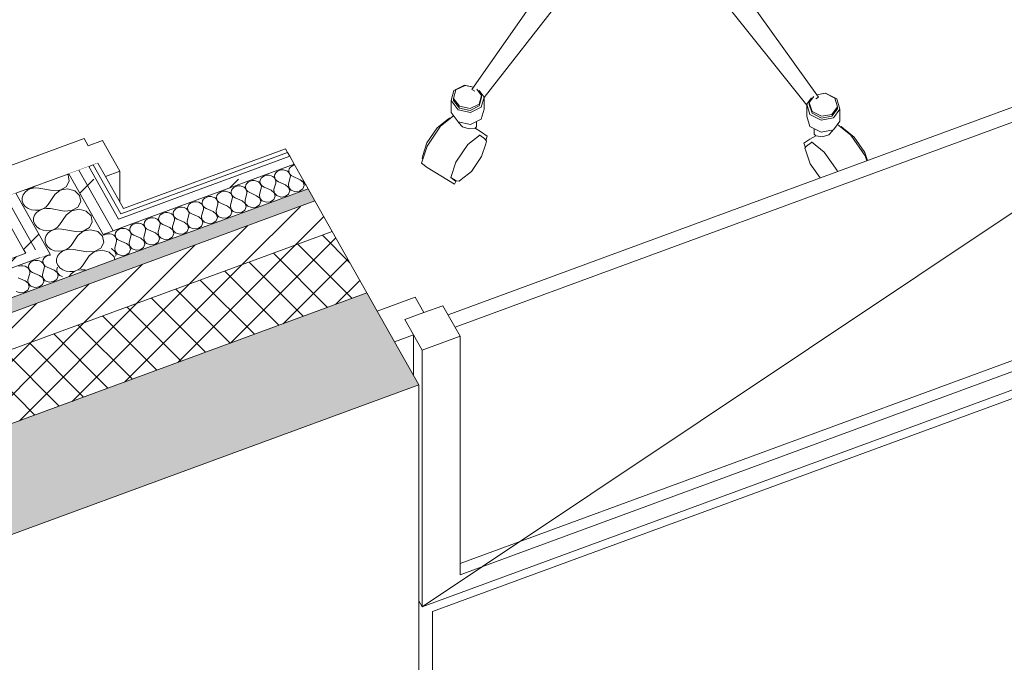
# Model space of a CAD drawing. Header units: millimetres. Extents: x -8337 to 19291, y 9509 to 21675.
# Tile 83 of 163: x 4824 to 6075, y 13681 to 14497. Entities that reach past the tile are written whole.
import ezdxf

# ---------------------------------------------------------------- set-up
doc = ezdxf.new("R2010")
doc.units = ezdxf.units.MM
doc.header["$MEASUREMENT"] = 0
doc.linetypes.add('Wipeout_Contour', pattern=[1000, 0, -1000])
for name, color, linetype in [('12_FAÇ_Façana', 7, 'Continuous'), ('Nuevo_08_E_Envans secs', 7, 'Continuous'), ('Nuevo_09_EI_Mobiliari general', 7, 'Continuous'), ('Nuevo_Puertas Archicad', 7, 'Continuous'), ('Ventanas Archicad', 7, 'Continuous')]:
    doc.layers.add(name, color=color, linetype=linetype)
for name, color, linetype, lineweight, true_color in [('12_FAÇ_Façana_Pluma_Nº__102', 7, 'Continuous', 5, 0xcccccc), ('12_FAÇ_Façana_Pluma_Nº__174', 7, 'Continuous', 13, 0xe4ad2c), ('12_FAÇ_Façana_Pluma_Nº__176', 7, 'Continuous', 15, 0x93a0c6), ('Nuevo_08_E_Envans secs_Pluma_Nº__102', 7, 'Continuous', 5, 0xcccccc), ('Nuevo_08_E_Envans secs_Pluma_Nº__171', 171, 'Continuous', 13, 0xaaaaff), ('Nuevo_08_E_Envans secs_Pluma_Nº__177', 7, 'Continuous', 15, 0xf7e046)]:
    doc.layers.add(name, color=color, linetype=linetype, lineweight=lineweight, true_color=true_color)
for name, color, linetype, lineweight in [('12_FAÇ_Façana_Pluma_Nº__2', 8, 'Continuous', 5), ('12_FAÇ_Façana_Pluma_Nº__47', 7, 'Continuous', 20), ('12_FAÇ_Façana_Pluma_Nº__7', 7, 'Continuous', 5), ('Nuevo_08_E_Envans secs_Pluma_Nº__1', 7, 'Continuous', 5), ('Nuevo_09_EI_Mobiliari general_Pluma_Nº__1', 7, 'Continuous', 5), ('Nuevo_Puertas Archicad_Pluma_Nº__1', 7, 'Continuous', 5), ('Ventanas Archicad_Pluma_Nº__1', 7, 'Continuous', 5)]:
    doc.layers.add(name, color=color, linetype=linetype, lineweight=lineweight)
pattern_1 = [(45, (0, 0), (-183.8478, 183.8478), [195, -65]), (45, (7e-14, 183.85), (-183.8478, 183.8478), [195, -65])]

# ---------------------------------------------------------------- blocks, each defined once
blk = doc.blocks.new('Elem Sección_36_1')
at = {"layer": '12_FAÇ_Façana_Pluma_Nº__102', "linetype": 'Continuous', "lineweight": 0, "true_color": 0xe5e5e5}
blk.add_hatch(color=254, dxfattribs=at).paths.add_polyline_path([(1439.7, 12743.7), (1505.7, 12627), (5331, 14033), (5265, 14149.7), (1839.7, 12890.8), (1872.5, 12832.9), (1486.2, 12690.9), (1453.5, 12748.8)])
at = {"layer": '12_FAÇ_Façana_Pluma_Nº__174', "linetype": 'Continuous', "lineweight": 13, "true_color": 0xe4ad2c}
h = blk.add_hatch(dxfattribs=at)
h.set_pattern_fill('SATE_Aislamiento_0001', color=42, style=0, pattern_type=2)
h.set_pattern_definition([(45, (0, 0), (-21.213203, 21.213203), []), (135, (0, 0), (21.213203, 21.213203), [])])
h.paths.add_polyline_path([(5265, 14149.7), (5221, 14227.6), (1834.3, 12982.8), (1795.7, 12968.6), (1839.7, 12890.8)])
at = {"layer": '12_FAÇ_Façana_Pluma_Nº__176', "linetype": 'Continuous', "lineweight": 0, "true_color": 0x495063}
blk.add_hatch(color=251, dxfattribs=at).paths.add_polyline_path([(5199, 14266.5), (5190.2, 14282.1), (1803.5, 13037.3), (1812.3, 13021.7)])
at = {"layer": '12_FAÇ_Façana_Pluma_Nº__2', "linetype": 'Continuous', "lineweight": 5}
h = blk.add_hatch(dxfattribs=at)
h.set_pattern_fill('Ceramic_0001', color=8, style=0, pattern_type=2)
h.set_pattern_definition([(45, (0, 0), (-21.213203, 21.213203), [])])
h.paths.add_polyline_path([(1812.3, 13021.7), (1834.3, 12982.8), (5221, 14227.6), (5199, 14266.5)])
at = {"layer": '12_FAÇ_Façana_Pluma_Nº__47', "color": 7, "linetype": 'Continuous', "lineweight": 20}
blk.add_line((5331, 13258.7), (5331, 14033), dxfattribs=at)
at = {"layer": '12_FAÇ_Façana_Pluma_Nº__7', "color": 7, "linetype": 'Continuous', "lineweight": 5}
for p, q in [((5199, 14266.5), (1812.3, 13021.7)), ((5265, 14149.7), (1839.7, 12890.8)), ((5331, 14033), (1505.7, 12627))]:
    blk.add_line(p, q, dxfattribs=at)
at = {"layer": '12_FAÇ_Façana_Pluma_Nº__7', "color": 7, "linetype": 'Continuous', "lineweight": 5, "flags": 128}
for points in [[(5190.2, 14282.1), (4947.3, 14192.8), (4879.7, 14167.9), (1803.5, 13037.3)], [(5190.2, 14282.1), (5199, 14266.5), (5221, 14227.6), (5265, 14149.7), (5278.2, 14126.4), (5300.2, 14087.5), (5331, 14033)], [(5221, 14227.6), (1834.3, 12982.8), (1795.7, 12968.6)]]:
    blk.add_lwpolyline(points, dxfattribs=at)
blk = doc.blocks.new('Elem Sección_42_1')
at = {"layer": 'Ventanas Archicad', "linetype": 'Continuous', "lineweight": 0, "true_color": 0x000000}
h = blk.add_hatch(dxfattribs=at)
h.set_pattern_fill('Hormigón_en_Masa_0001', color=18, style=0, pattern_type=2)
h.set_pattern_definition([(0, (0, 0), (0, 779.423), [48.75, -401.25]), (0, (225, 389.7), (0, 779.423), [48.75, -401.25]), (60, (0, 0), (-675, 389.71), [48.75, -401.25]), (60, (450, 0), (-675, 389.71), [48.75, -401.25]), (120, (48.75, 0), (675, 389.71), [48.75, -401.25]), (120, (498.75, 0), (675, 389.71), [48.75, -401.25]), (0, (0, 75), (0, 150), [0, -150, 0, -225]), (45, (75, 75), (-106.066, 106.066), [0, -112.5, 0, -187.5])])
h.paths.add_polyline_path([(5313.3, 14115.8), (5335.3, 14076.9), (5383.6, 14094.6), (5361.6, 14133.5)])
at = {"layer": 'Ventanas Archicad_Pluma_Nº__1', "color": 7, "linetype": 'Continuous', "lineweight": 5}
for p, q in [((6382.2, 14494.5), (5368.2, 14121.9)), ((5377, 14106.3), (6391, 14479)), ((5411.9, 13802.2), (6397.6, 14460.3)), ((6391, 14176.1), (5383.6, 13805.9)), ((6437.1, 14156), (5335.3, 13751)), ((5383.6, 13791.8), (6397.6, 14164.4)), ((5326.5, 14144.1), (5278.2, 14126.4)), ((5326.5, 14144.1), (5337.5, 14124.7)), ((6410.7, 14135.3), (5348.5, 13744.9)), ((5361.6, 14133.5), (5383.6, 14094.6)), ((5324.3, 14096.3), (5300.2, 14087.5)), ((5324.3, 14096.3), (5324.3, 14044.8)), ((5383.6, 14094.6), (5335.3, 14076.9)), ((5383.6, 14094.6), (5383.6, 13791.8)), ((5335.3, 13774), (5335.3, 14076.9)), ((5335.3, 13751), (5411.9, 13802.2)), ((5335.3, 13751), (5335.3, 13774)), ((5331, 13758.7), (5335.3, 13751)), ((5348.5, 13744.9), (5348.5, 13377))]:
    blk.add_line(p, q, dxfattribs=at)
at = {"layer": 'Ventanas Archicad_Pluma_Nº__1', "color": 7, "linetype": 'Continuous', "lineweight": 5, "flags": 128}
for points in [[(5361.6, 14133.5), (5337.5, 14124.7), (5313.3, 14115.8)], [(5313.3, 14115.8), (5324.3, 14096.3), (5335.3, 14076.9)]]:
    blk.add_lwpolyline(points, dxfattribs=at)
blk = doc.blocks.new('Elem Sección_80_1')
at = {"layer": 'Nuevo_09_EI_Mobiliari general_Pluma_Nº__1', "color": 7, "linetype": 'Continuous', "lineweight": 5}
for p, q in [((5677, 14624.3), (5839.2, 14398.3)), ((5648.8, 14607.9), (5824.1, 14388)), ((5514.4, 14574), (5398.5, 14407.9)), ((5543.9, 14564.2), (5413.9, 14397.8)), ((5372, 14394), (5375.5, 14406.8)), ((5375.2, 14396.7), (5378.1, 14407.6)), ((5375.5, 14406.8), (5389.2, 14413.5)), ((5378.1, 14407.6), (5389.8, 14413.3)), ((5389.2, 14413.5), (5400.6, 14411)), ((5389.8, 14413.3), (5400.6, 14410.9)), ((5398.5, 14407.9), (5402, 14405.8)), ((5404.8, 14408.4), (5410.7, 14400.5)), ((5407.6, 14406.8), (5413.9, 14398.5)), ((5380.8, 14382.4), (5372, 14394)), ((5372, 14394), (5372, 14378.7)), ((5382.6, 14386.9), (5375.2, 14396.7)), ((5375.2, 14396.7), (5375.2, 14394.3)), ((5382.6, 14384.5), (5375.2, 14394.3)), ((5410.7, 14400.5), (5407.8, 14389.6)), ((5410.7, 14398.1), (5407.8, 14387.2)), ((5413.9, 14398.5), (5410.4, 14385.6)), ((5410.7, 14400.5), (5410.7, 14398.1)), ((5413.9, 14398.5), (5413.9, 14383.2)), ((5824.1, 14389.5), (5830.1, 14397.6)), ((5827.3, 14391.4), (5832.9, 14399)), ((5835.8, 14396.3), (5839.2, 14398.3)), ((5836.9, 14401.5), (5848.1, 14403.4)), ((5837, 14401.4), (5847.6, 14403.3)), ((5847.6, 14403.3), (5859.6, 14397.1)), ((5848.1, 14403.4), (5862.1, 14396.2)), ((5859.6, 14397.1), (5863.1, 14386)), ((5862.1, 14396.2), (5866.2, 14383.1)), ((5396.7, 14379), (5380.8, 14382.4)), ((5396.2, 14383.9), (5382.6, 14386.9)), ((5396.2, 14381.5), (5382.6, 14384.5)), ((5407.8, 14389.6), (5396.2, 14383.9)), ((5407.8, 14387.2), (5396.2, 14381.5)), ((5410.4, 14385.6), (5396.7, 14379)), ((5413.9, 14383.2), (5410.4, 14370.4)), ((5828.2, 14376.5), (5824.1, 14389.5)), ((5824.1, 14389.5), (5824.1, 14374.3)), ((5830.8, 14380.3), (5827.3, 14391.4)), ((5827.3, 14391.4), (5827.3, 14389)), ((5830.8, 14377.9), (5827.3, 14389)), ((5842.7, 14374.2), (5830.8, 14380.3)), ((5863.1, 14386), (5856.1, 14376.5)), ((5863.1, 14383.6), (5856.1, 14374.1)), ((5866.2, 14383.1), (5858, 14372)), ((5863.1, 14386), (5863.1, 14383.6)), ((5866.2, 14383.1), (5866.2, 14367.9)), ((5367, 14369.6), (5354.2, 14359.2)), ((5375.1, 14374.7), (5358.5, 14361.3)), ((5367, 14369.6), (5369.8, 14371.8)), ((5369.8, 14371.8), (5371.1, 14371.5)), ((5380.8, 14367.2), (5372, 14378.7)), ((5410.4, 14370.4), (5396.7, 14363.7)), ((5404.5, 14360.7), (5404.5, 14367.5)), ((5828.2, 14361.2), (5824.1, 14374.3)), ((5842.3, 14369.2), (5828.2, 14376.5)), ((5842.7, 14371.8), (5830.8, 14377.9)), ((5858, 14372), (5842.3, 14369.2)), ((5856.1, 14376.5), (5842.7, 14374.2)), ((5856.1, 14374.1), (5842.7, 14371.8)), ((5866.2, 14367.9), (5858, 14356.7)), ((5354.2, 14359.2), (5341.3, 14340.3)), ((5358.5, 14361.3), (5341.4, 14336.2)), ((5396.7, 14363.7), (5380.8, 14367.2)), ((5381.5, 14366.2), (5381.5, 14367)), ((5386.3, 14360.6), (5381.5, 14366.2)), ((5395, 14357.9), (5386.3, 14360.6)), ((5402.6, 14358.7), (5395, 14357.9)), ((5402.6, 14358.9), (5410.6, 14354)), ((5404.5, 14360.7), (5402.7, 14358.8)), ((5842.3, 14354), (5828.2, 14361.2)), ((5833.6, 14351.3), (5833.6, 14358.5)), ((5858, 14356.7), (5842.3, 14354)), ((5856.8, 14355.7), (5852.3, 14350.4)), ((5856.8, 14355.7), (5856.8, 14356.5)), ((5863.1, 14363.6), (5880.1, 14349.9)), ((5867.9, 14360.9), (5866.7, 14360.7)), ((5870.7, 14358.6), (5867.9, 14360.9)), ((5870.7, 14358.6), (5884.3, 14347.6)), ((5408.9, 14350.7), (5393.4, 14338.2)), ((5408.4, 14349.9), (5408.1, 14350.1)), ((5414.7, 14345.2), (5408.4, 14349.9)), ((5417.7, 14348.6), (5410.6, 14354)), ((5416.9, 14342.3), (5414.7, 14345.2)), ((5416, 14343.4), (5417.7, 14348.6)), ((5820.5, 14339.8), (5828.1, 14344.9)), ((5828.1, 14344.9), (5835.8, 14349.4)), ((5835.8, 14349.4), (5833.6, 14351.3)), ((5835.9, 14349.2), (5835.8, 14349.3)), ((5843.6, 14348.1), (5835.9, 14349.2)), ((5852.3, 14350.4), (5843.6, 14348.1)), ((5880.1, 14349.9), (5898.3, 14324)), ((5884.3, 14347.6), (5898, 14328.2)), ((5341.4, 14336.2), (5334.2, 14314.6)), ((5341.3, 14340.3), (5335.9, 14324.2)), ((5393.4, 14338.2), (5378, 14315.6)), ((5410.7, 14322.9), (5416, 14339.1)), ((5416, 14339.1), (5416.9, 14342.3)), ((5822.4, 14334.4), (5820.5, 14339.8)), ((5821.7, 14333.4), (5823.8, 14336.2)), ((5822.7, 14330.2), (5821.7, 14333.4)), ((5828.4, 14313.8), (5822.7, 14330.2)), ((5823.8, 14336.2), (5830.3, 14340.7)), ((5829.9, 14341.5), (5846.2, 14328.3)), ((5830.3, 14340.7), (5830.7, 14340.9)), ((5335.9, 14324.2), (5335.1, 14321)), ((5335.1, 14321), (5336, 14319.8)), ((5397.8, 14304.1), (5410.7, 14322.9)), ((5846.2, 14328.3), (5862.6, 14305)), ((5898, 14328.2), (5901.5, 14317.9)), ((5898.3, 14324), (5900.5, 14317.5)), ((5334.2, 14314.6), (5341.4, 14309.2)), ((5341.4, 14309.2), (5376.3, 14288)), ((5378, 14315.6), (5371.6, 14296.2)), ((5841.1, 14295.7), (5828.4, 14313.8)), ((5862.6, 14305), (5863, 14303.7)), ((5378.4, 14292.1), (5371.6, 14296.3)), ((5371.6, 14296.2), (5378, 14291.3)), ((5384.9, 14293.6), (5382.1, 14291.5)), ((5384.9, 14293.6), (5397.8, 14304.1)), ((5376.3, 14288), (5378, 14291.3)), ((5382.1, 14291.5), (5378.4, 14292.1))]:
    blk.add_line(p, q, dxfattribs=at)
blk = doc.blocks.new('*X185')
at = {"layer": 'Nuevo_08_E_Envans secs_Pluma_Nº__102', "color": 254, "linetype": 'Continuous', "lineweight": 5, "true_color": 0xcccccc}
for p, q in [((4853.7, 14192.2), (4853.2, 14189.9)), ((4854.9, 14194.2), (4853.7, 14192.2)), ((4856.7, 14195.9), (4854.9, 14194.2)), ((4859.1, 14197.1), (4856.7, 14195.9)), ((4861.8, 14197.7), (4859.1, 14197.1)), ((4862.9, 14197.7), (4861.8, 14197.7)), ((4825, 14184.2), (4822.3, 14183.5)), ((4827.8, 14184.2), (4825, 14184.2)), ((4830.5, 14183.6), (4827.8, 14184.2)), ((4832.8, 14182.5), (4830.5, 14183.6)), ((4834.8, 14180.8), (4832.8, 14182.5)), ((4835.3, 14185.4), (4834.8, 14183.2)), ((4834.8, 14183.2), (4835.1, 14181)), ((4836, 14178.8), (4834.8, 14180.8)), ((4835.1, 14181), (4836.1, 14178.9)), ((4836.5, 14187.4), (4835.3, 14185.4)), ((4838.3, 14189.1), (4836.5, 14187.4)), ((4840.7, 14190.3), (4838.3, 14189.1)), ((4843.4, 14191), (4840.7, 14190.3)), ((4846.2, 14191), (4843.4, 14191)), ((4848.9, 14190.4), (4846.2, 14191)), ((4851.2, 14189.2), (4848.9, 14190.4)), ((4853.2, 14187.6), (4851.2, 14189.2)), ((4852.6, 14173.2), (4854.8, 14181.2)), ((4853.2, 14189.9), (4853.5, 14187.7)), ((4854.4, 14185.6), (4853.2, 14187.6)), ((4853.5, 14187.7), (4854.5, 14185.6)), ((4855, 14183.4), (4854.4, 14185.6)), ((4854.5, 14185.6), (4856.2, 14183.8)), ((4854.8, 14181.2), (4855, 14183.4)), ((4856.2, 14183.8), (4858.4, 14182.5)), ((4867.3, 14178.6), (4858.4, 14182.5)), ((4871, 14180), (4871.6, 14182.3)), ((4871, 14180), (4871.3, 14175.5)), ((4830.5, 14165.1), (4821.7, 14169)), ((4834.2, 14166.4), (4836.4, 14174.4)), ((4836.6, 14176.6), (4836, 14178.8)), ((4836.1, 14178.9), (4837.8, 14177.1)), ((4836.4, 14174.4), (4836.6, 14176.6)), ((4837.8, 14177.1), (4840, 14175.7)), ((4848.9, 14171.8), (4840, 14175.7)), ((4852.9, 14168.7), (4848.9, 14171.8)), ((4852.6, 14173.2), (4852.9, 14168.7)), ((4852.9, 14168.7), (4856.1, 14165.1)), ((4854.2, 14164.4), (4852.9, 14168.7)), ((4871.3, 14175.5), (4867.3, 14178.6)), ((4870.9, 14166.9), (4872.6, 14171.2)), ((4871.3, 14175.5), (4874.5, 14171.9)), ((4872.6, 14171.2), (4871.3, 14175.5)), ((4874.5, 14171.9), (4878.2, 14170.6)), ((4834.5, 14162), (4830.5, 14165.1)), ((4834.1, 14153.4), (4835.8, 14157.6)), ((4834.2, 14166.4), (4834.5, 14162)), ((4834.5, 14162), (4837.7, 14158.4)), ((4835.8, 14157.6), (4834.5, 14162)), ((4837.7, 14158.4), (4842.8, 14156.6)), ((4842.8, 14156.6), (4848.3, 14157.3)), ((4848.3, 14157.3), (4852.5, 14160.2)), ((4852.5, 14160.2), (4854.2, 14164.4)), ((4856.1, 14165.1), (4861.2, 14163.4)), ((4861.2, 14163.4), (4866.7, 14164)), ((4866.7, 14164), (4870.9, 14166.9)), ((4819.3, 14151.6), (4824.4, 14149.8)), ((4824.4, 14149.8), (4829.9, 14150.5)), ((4829.9, 14150.5), (4834.1, 14153.4))]:
    blk.add_line(p, q, dxfattribs=at)
blk = doc.blocks.new('Elem Sección_139_1')
at = {"layer": 'Nuevo_08_E_Envans secs', "lineweight": 0}
blk.add_blockref('*X185', (0, 0), dxfattribs=at)
at = {"color": 254, "linetype": 'Wipeout_Contour', "lineweight": 0, "ltscale": 56396.950035}
blk.add_wipeout([(1780.2, 13078.6), (1785.9, 13068.4), (4849.6, 14194.5), (4843.9, 14204.6)], dxfattribs=at).dxf.layer = 'Nuevo_08_E_Envans secs'
at = {"layer": 'Nuevo_08_E_Envans secs_Pluma_Nº__177', "linetype": 'Continuous', "lineweight": 15, "true_color": 0xf7e046}
h = blk.add_hatch(dxfattribs=at)
h.set_pattern_fill('Panellat_HPL_0001', color=53, style=0, pattern_type=2)
h.set_pattern_definition(pattern_1)
h.paths.add_polyline_path([(1780.2, 13078.6), (1785.9, 13068.4), (4849.6, 14194.5), (4843.9, 14204.6)])
at = {"layer": 'Nuevo_08_E_Envans secs_Pluma_Nº__1', "color": 7, "linetype": 'Continuous', "lineweight": 5}
blk.add_line((4831.4, 14200), (1792.8, 13083.2), dxfattribs=at)
at = {"layer": 'Nuevo_08_E_Envans secs_Pluma_Nº__1', "color": 7, "linetype": 'Continuous', "lineweight": 5, "flags": 128}
blk.add_lwpolyline([(4862.2, 14199.1), (4849.6, 14194.5), (1785.9, 13068.4)], dxfattribs=at)
blk = doc.blocks.new('Elem Sección_165_1')
at = {"layer": 'Nuevo_Puertas Archicad_Pluma_Nº__1', "color": 7, "linetype": 'Continuous', "lineweight": 5}
for p, q in [((4905.5, 14345.7), (4803, 14308.2)), ((4905.5, 14345.7), (4910.7, 14336.4)), ((4929.1, 14343.1), (4910.7, 14336.4)), ((4929.1, 14343.1), (4951, 14304.2)), ((4951, 14304.2), (4932.7, 14297.4)), ((4951, 14264.8), (4951, 14304.2))]:
    blk.add_line(p, q, dxfattribs=at)
at = {"layer": 'Nuevo_Puertas Archicad_Pluma_Nº__1', "color": 7, "linetype": 'Continuous', "lineweight": 5, "flags": 128}
blk.add_lwpolyline([(4923, 14314.6), (4917.2, 14312.4), (4911.4, 14310.3), (4898.9, 14305.7), (4886.3, 14301.1), (4818.6, 14276.4), (4806.1, 14271.8), (4793.5, 14267.2), (4787.7, 14265), (4781.9, 14262.9)], dxfattribs=at)
blk = doc.blocks.new('*X221')
at = {"layer": 'Nuevo_08_E_Envans secs_Pluma_Nº__102', "color": 254, "linetype": 'Continuous', "lineweight": 5, "true_color": 0xcccccc}
for p, q in [((4885.3, 14299.5), (4884.3, 14300.4)), ((4886.7, 14291.8), (4885.3, 14299.5)), ((4830.3, 14280.6), (4833.8, 14280.9)), ((4834.1, 14280.5), (4830.5, 14277.8)), ((4833.8, 14280.9), (4838.4, 14282.4)), ((4838.4, 14282.3), (4834.1, 14280.5)), ((4838.4, 14282.4), (4842.2, 14284.8)), ((4843.2, 14283), (4838.4, 14282.3)), ((4842.2, 14284.8), (4842.6, 14285.1)), ((4848.1, 14282.7), (4843.2, 14283)), ((4865.4, 14279.7), (4848.1, 14282.7)), ((4865.4, 14279.7), (4875, 14280.1)), ((4875.1, 14280), (4868.3, 14274.5)), ((4875, 14280.1), (4882.9, 14284.6)), ((4884.5, 14281.9), (4875.1, 14280)), ((4882.9, 14284.6), (4886.7, 14291.8)), ((4893.6, 14279.5), (4884.5, 14281.9)), ((4828, 14274.4), (4826.7, 14270.6)), ((4826.7, 14270.6), (4826.8, 14266.7)), ((4830.5, 14277.8), (4828, 14274.4)), ((4868.3, 14274.5), (4859.8, 14262)), ((4899.9, 14273.5), (4893.6, 14279.5)), ((4901.3, 14265.8), (4899.9, 14273.5)), ((4826.8, 14266.7), (4828.2, 14262.9)), ((4828.2, 14262.9), (4830.8, 14259.6)), ((4830.8, 14259.6), (4834.4, 14257)), ((4834.4, 14257), (4838.8, 14255.2)), ((4838.8, 14255.2), (4843.6, 14254.6)), ((4843.6, 14254.6), (4848.5, 14255)), ((4848.5, 14255), (4853, 14256.4)), ((4853.1, 14256.3), (4848.7, 14254.5)), ((4853, 14256.4), (4856.9, 14258.8)), ((4857.8, 14257.1), (4853.1, 14256.3)), ((4856.9, 14258.8), (4859.8, 14262)), ((4862.7, 14256.8), (4857.8, 14257.1)), ((4880, 14253.7), (4862.7, 14256.8)), ((4889.6, 14254.2), (4897.5, 14258.6)), ((4899.1, 14255.9), (4889.7, 14254.1)), ((4897.5, 14258.6), (4901.3, 14265.8)), ((4908.3, 14253.5), (4899.1, 14255.9)), ((4842.6, 14248.4), (4841.3, 14244.7)), ((4841.3, 14244.7), (4841.4, 14240.7)), ((4845.2, 14251.8), (4842.6, 14248.4)), ((4848.7, 14254.5), (4845.2, 14251.8)), ((4882.9, 14248.5), (4874.4, 14236)), ((4880, 14253.7), (4889.6, 14254.2)), ((4889.7, 14254.1), (4882.9, 14248.5)), ((4914.5, 14247.5), (4908.3, 14253.5)), ((4916, 14239.8), (4914.5, 14247.5)), ((4841.4, 14240.7), (4842.8, 14236.9)), ((4842.8, 14236.9), (4845.4, 14233.6)), ((4845.4, 14233.6), (4849, 14231)), ((4849, 14231), (4853.4, 14229.3)), ((4863.1, 14229), (4867.6, 14230.4)), ((4867.7, 14230.3), (4863.3, 14228.5)), ((4867.6, 14230.4), (4871.5, 14232.8)), ((4872.5, 14231.1), (4867.7, 14230.3)), ((4871.5, 14232.8), (4874.4, 14236)), ((4877.3, 14230.8), (4872.5, 14231.1)), ((4894.6, 14227.7), (4877.3, 14230.8)), ((4904.2, 14228.2), (4912.2, 14232.7)), ((4913.7, 14229.9), (4904.3, 14228.1)), ((4912.2, 14232.7), (4916, 14239.8)), ((4922.9, 14227.5), (4913.7, 14229.9)), ((4853.4, 14229.3), (4858.2, 14228.6)), ((4857.3, 14222.5), (4856, 14218.7)), ((4856, 14218.7), (4856, 14214.8)), ((4859.8, 14225.9), (4857.3, 14222.5)), ((4858.2, 14228.6), (4863.1, 14229)), ((4863.3, 14228.5), (4859.8, 14225.9)), ((4897.5, 14222.5), (4889, 14210)), ((4894.6, 14227.7), (4904.2, 14228.2)), ((4904.3, 14228.1), (4897.5, 14222.5)), ((4929.1, 14221.6), (4922.9, 14227.5)), ((4930.6, 14213.9), (4929.1, 14221.6)), ((4856, 14214.8), (4857.4, 14211)), ((4857.4, 14211), (4860, 14207.7)), ((4860, 14207.7), (4863.7, 14205)), ((4863.7, 14205), (4868, 14203.3)), ((4882.2, 14204.5), (4886.1, 14206.9)), ((4887.1, 14205.1), (4882.3, 14204.4)), ((4886.1, 14206.9), (4889, 14210)), ((4891.9, 14204.8), (4887.1, 14205.1)), ((4909.2, 14201.8), (4891.9, 14204.8)), ((4918.9, 14202.2), (4926.8, 14206.7)), ((4926.8, 14206.7), (4930.6, 14213.9)), ((4868, 14203.3), (4872.8, 14202.6)), ((4871.9, 14196.5), (4870.6, 14192.7)), ((4870.6, 14192.7), (4870.6, 14188.8)), ((4874.4, 14199.9), (4871.9, 14196.5)), ((4872.8, 14202.6), (4877.7, 14203)), ((4878, 14202.6), (4874.4, 14199.9)), ((4877.7, 14203), (4882.2, 14204.5)), ((4882.3, 14204.4), (4878, 14202.6)), ((4912.1, 14196.6), (4903.6, 14184.1)), ((4909.2, 14201.8), (4918.9, 14202.2)), ((4918.9, 14202.1), (4912.1, 14196.6)), ((4928.3, 14204), (4918.9, 14202.1)), ((4937.5, 14201.6), (4928.3, 14204)), ((4943.8, 14195.6), (4937.5, 14201.6)), ((4944.5, 14191.7), (4943.8, 14195.6)), ((4870.6, 14188.8), (4872, 14185)), ((4872, 14185), (4874.6, 14181.7)), ((4874.6, 14181.7), (4878.3, 14179.1)), ((4896.9, 14178.5), (4900.7, 14180.9)), ((4900.7, 14180.9), (4903.6, 14184.1)), ((4878.3, 14179.1), (4882.7, 14177.4)), ((4882.7, 14177.4), (4887.5, 14176.7)), ((4886.5, 14170.6), (4886.4, 14170.4)), ((4889, 14173.9), (4886.5, 14170.6)), ((4887.5, 14176.7), (4892.3, 14177.1)), ((4892.6, 14176.6), (4889, 14173.9)), ((4892.3, 14177.1), (4896.9, 14178.5)), ((4896.9, 14178.4), (4892.6, 14176.6)), ((4901.7, 14179.2), (4896.9, 14178.4)), ((4906.6, 14178.9), (4901.7, 14179.2)), ((4908.5, 14178.5), (4906.6, 14178.9))]:
    blk.add_line(p, q, dxfattribs=at)
blk = doc.blocks.new('Elem Sección_166_1')
at = {"layer": 'Nuevo_08_E_Envans secs', "lineweight": 0}
blk.add_blockref('*X221', (0, 0), dxfattribs=at)
at = {"color": 254, "linetype": 'Wipeout_Contour', "lineweight": 0, "ltscale": 60447.178828}
blk.add_wipeout([(4917.2, 14312.4), (4952.3, 14250.1), (4958.1, 14252.2), (4923, 14314.6)], dxfattribs=at).dxf.layer = 'Nuevo_08_E_Envans secs'
at = {"color": 254, "linetype": 'Wipeout_Contour', "lineweight": 0, "ltscale": 75142.861406}
blk.add_wipeout([(4818.6, 14276.4), (4806.1, 14271.8), (4843.9, 14204.6), (4849.6, 14194.5), (4862.2, 14199.1)], dxfattribs=at).dxf.layer = 'Nuevo_08_E_Envans secs'
at = {"layer": 'Nuevo_08_E_Envans secs_Pluma_Nº__171', "linetype": 'Continuous', "lineweight": 13, "true_color": 0xaaaaff}
h = blk.add_hatch(dxfattribs=at)
h.set_pattern_fill('Panellat_HPL_0001', color=161, style=0, pattern_type=2)
h.set_pattern_definition(pattern_1)
h.paths.add_polyline_path([(4917.2, 14312.4), (4952.3, 14250.1), (4958.1, 14252.2), (4923, 14314.6)])
at = {"layer": 'Nuevo_08_E_Envans secs_Pluma_Nº__177', "linetype": 'Continuous', "lineweight": 15, "true_color": 0xf7e046}
h = blk.add_hatch(dxfattribs=at)
h.set_pattern_fill('Panellat_HPL_0001', color=53, style=0, pattern_type=2)
h.set_pattern_definition(pattern_1)
h.paths.add_polyline_path([(4818.6, 14276.4), (4806.1, 14271.8), (4843.9, 14204.6), (4849.6, 14194.5), (4862.2, 14199.1)])
at = {"color": 254, "linetype": 'Wipeout_Contour', "lineweight": 0, "ltscale": 60384.375119}
blk.add_wipeout([(4942.3, 14228.6), (4954.9, 14233.2), (4911.4, 14310.3), (4898.9, 14305.7)], dxfattribs=at).dxf.layer = 'Nuevo_08_E_Envans secs'
at = {"color": 254, "linetype": 'Wipeout_Contour', "lineweight": 0, "ltscale": 60117.372108}
blk.add_wipeout([(4806.1, 14271.8), (4793.5, 14267.2), (4831.4, 14200), (4843.9, 14204.6)], dxfattribs=at).dxf.layer = 'Nuevo_08_E_Envans secs'
at = {"layer": 'Nuevo_08_E_Envans secs_Pluma_Nº__177', "linetype": 'Continuous', "lineweight": 15, "true_color": 0xf7e046}
h = blk.add_hatch(dxfattribs=at)
h.set_pattern_fill('Panellat_HPL_0001', color=53, style=0, pattern_type=2)
h.set_pattern_definition(pattern_1)
h.paths.add_polyline_path([(4942.3, 14228.6), (4954.9, 14233.2), (4911.4, 14310.3), (4898.9, 14305.7)])
h = blk.add_hatch(dxfattribs=at)
h.set_pattern_fill('Panellat_HPL_0001', color=53, style=0, pattern_type=2)
h.set_pattern_definition(pattern_1)
h.paths.add_polyline_path([(4806.1, 14271.8), (4793.5, 14267.2), (4831.4, 14200), (4843.9, 14204.6)])
at = {"layer": 'Nuevo_08_E_Envans secs_Pluma_Nº__1', "color": 7, "linetype": 'Continuous', "lineweight": 5}
for p, q in [((4806.1, 14271.8), (4843.9, 14204.6)), ((4818.6, 14276.4), (4862.2, 14199.1))]:
    blk.add_line(p, q, dxfattribs=at)
at = {"layer": 'Nuevo_08_E_Envans secs_Pluma_Nº__1', "color": 7, "linetype": 'Continuous', "lineweight": 5, "flags": 128}
blk.add_lwpolyline([(4793.5, 14267.2), (4828.7, 14204.7), (4831.4, 14200)], dxfattribs=at)
at = {"color": 254, "linetype": 'Wipeout_Contour', "lineweight": 0, "ltscale": 60350.577858}
blk.add_wipeout([(4898.9, 14305.7), (4886.3, 14301.1), (4929.8, 14223.9), (4942.3, 14228.6)], dxfattribs=at).dxf.layer = 'Nuevo_08_E_Envans secs'
at = {"layer": 'Nuevo_08_E_Envans secs_Pluma_Nº__177', "linetype": 'Continuous', "lineweight": 15, "true_color": 0xf7e046}
h = blk.add_hatch(dxfattribs=at)
h.set_pattern_fill('Panellat_HPL_0001', color=53, style=0, pattern_type=2)
h.set_pattern_definition(pattern_1)
h.paths.add_polyline_path([(4898.9, 14305.7), (4886.3, 14301.1), (4929.8, 14223.9), (4942.3, 14228.6)])
at = {"layer": 'Nuevo_08_E_Envans secs_Pluma_Nº__1', "color": 7, "linetype": 'Continuous', "lineweight": 5}
for p, q in [((4898.9, 14305.7), (4942.3, 14228.6)), ((4911.4, 14310.3), (4949.2, 14243.3)), ((4917.2, 14312.4), (4952.3, 14250.1)), ((4886.3, 14301.1), (4929.8, 14223.9))]:
    blk.add_line(p, q, dxfattribs=at)
at = {"layer": 'Nuevo_08_E_Envans secs_Pluma_Nº__1', "color": 7, "linetype": 'Continuous', "lineweight": 5, "flags": 128}
blk.add_lwpolyline([(4923, 14314.6), (4932.7, 14297.4), (4955.5, 14256.9)], dxfattribs=at)
blk = doc.blocks.new('*X225')
at = {"layer": 'Nuevo_08_E_Envans secs_Pluma_Nº__102', "color": 254, "linetype": 'Continuous', "lineweight": 5, "true_color": 0xcccccc}
for p, q in [((5153.4, 14305.2), (5151, 14304)), ((5156.1, 14305.9), (5153.4, 14305.2)), ((5158.9, 14305.9), (5156.1, 14305.9)), ((5161.5, 14305.3), (5158.9, 14305.9)), ((5163.9, 14304.2), (5161.5, 14305.3)), ((5166.4, 14307.1), (5165.9, 14304.9)), ((5165.9, 14304.9), (5166.2, 14302.6)), ((5167.6, 14309.1), (5166.4, 14307.1)), ((5169.4, 14310.8), (5167.6, 14309.1)), ((5171.8, 14312), (5169.4, 14310.8)), ((5173.1, 14312.3), (5171.8, 14312)), ((5119.3, 14292.4), (5116.6, 14291.7)), ((5122.1, 14292.4), (5119.3, 14292.4)), ((5124.8, 14291.8), (5122.1, 14292.4)), ((5129.6, 14293.6), (5129.1, 14291.4)), ((5130.8, 14295.6), (5129.6, 14293.6)), ((5132.6, 14297.3), (5130.8, 14295.6)), ((5135, 14298.5), (5132.6, 14297.3)), ((5137.7, 14299.1), (5135, 14298.5)), ((5140.5, 14299.1), (5137.7, 14299.1)), ((5143.1, 14298.6), (5140.5, 14299.1)), ((5145.5, 14297.4), (5143.1, 14298.6)), ((5147.4, 14295.8), (5145.5, 14297.4)), ((5148.7, 14293.8), (5147.4, 14295.8)), ((5148, 14300.3), (5147.5, 14298.1)), ((5147.5, 14298.1), (5147.8, 14295.9)), ((5147.8, 14295.9), (5148.8, 14293.8)), ((5149.2, 14302.4), (5148, 14300.3)), ((5149.3, 14291.6), (5148.7, 14293.8)), ((5148.8, 14293.8), (5150.5, 14292)), ((5151, 14304), (5149.2, 14302.4)), ((5165.8, 14302.5), (5163.9, 14304.2)), ((5165.3, 14288.1), (5167.5, 14296.1)), ((5167.1, 14300.5), (5165.8, 14302.5)), ((5166.2, 14302.6), (5167.2, 14300.6)), ((5167.7, 14298.3), (5167.1, 14300.5)), ((5167.2, 14300.6), (5168.9, 14298.8)), ((5167.5, 14296.1), (5167.7, 14298.3)), ((5168.9, 14298.8), (5171.1, 14297.4)), ((5180, 14293.5), (5171.1, 14297.4)), ((5183.9, 14290.4), (5180, 14293.5)), ((5183.8, 14293.4), (5184, 14290.4)), ((5092.8, 14280), (5092.3, 14277.8)), ((5094, 14282.1), (5092.8, 14280)), ((5095.9, 14283.8), (5094, 14282.1)), ((5098.2, 14285), (5095.9, 14283.8)), ((5100.9, 14285.6), (5098.2, 14285)), ((5103.7, 14285.6), (5100.9, 14285.6)), ((5106.4, 14285), (5103.7, 14285.6)), ((5108.8, 14283.9), (5106.4, 14285)), ((5110.7, 14282.2), (5108.8, 14283.9)), ((5111.2, 14286.8), (5110.7, 14284.6)), ((5110.7, 14284.6), (5111, 14282.4)), ((5111.9, 14280.2), (5110.7, 14282.2)), ((5111, 14282.4), (5112, 14280.3)), ((5112.4, 14288.8), (5111.2, 14286.8)), ((5112.5, 14278), (5111.9, 14280.2)), ((5112, 14280.3), (5113.7, 14278.5)), ((5114.2, 14290.5), (5112.4, 14288.8)), ((5116.6, 14291.7), (5114.2, 14290.5)), ((5127.1, 14290.6), (5124.8, 14291.8)), ((5129.1, 14289), (5127.1, 14290.6)), ((5128.5, 14274.6), (5130.7, 14282.6)), ((5129.1, 14291.4), (5129.4, 14289.1)), ((5130.3, 14287), (5129.1, 14289)), ((5129.4, 14289.1), (5130.4, 14287)), ((5130.9, 14284.8), (5130.3, 14287)), ((5130.4, 14287), (5132.1, 14285.3)), ((5130.7, 14282.6), (5130.9, 14284.8)), ((5132.1, 14285.3), (5134.3, 14283.9)), ((5143.2, 14280), (5134.3, 14283.9)), ((5147.2, 14276.9), (5143.2, 14280)), ((5146.9, 14281.4), (5149.1, 14289.3)), ((5146.9, 14281.4), (5147.2, 14276.9)), ((5149.1, 14289.3), (5149.3, 14291.6)), ((5150.5, 14292), (5152.7, 14290.7)), ((5161.6, 14286.8), (5152.7, 14290.7)), ((5165.5, 14283.7), (5161.6, 14286.8)), ((5165.3, 14288.1), (5165.6, 14283.7)), ((5166.9, 14279.3), (5165.5, 14283.7)), ((5165.6, 14283.7), (5168.8, 14280)), ((5168.8, 14280), (5173.9, 14278.3)), ((5179.4, 14279), (5183.6, 14281.8)), ((5183.6, 14281.8), (5185.3, 14286.1)), ((5185.3, 14286.1), (5183.9, 14290.4)), ((5184, 14290.4), (5187.2, 14286.8)), ((5187.2, 14286.8), (5187.6, 14286.7)), ((5057.2, 14268.6), (5056, 14266.5)), ((5059.1, 14270.2), (5057.2, 14268.6)), ((5061.4, 14271.4), (5059.1, 14270.2)), ((5064.1, 14272.1), (5061.4, 14271.4)), ((5066.9, 14272.1), (5064.1, 14272.1)), ((5069.6, 14271.5), (5066.9, 14272.1)), ((5072, 14270.4), (5069.6, 14271.5)), ((5073.9, 14268.7), (5072, 14270.4)), ((5074.4, 14273.3), (5073.9, 14271.1)), ((5073.9, 14271.1), (5074.2, 14268.8)), ((5075.1, 14266.7), (5073.9, 14268.7)), ((5074.2, 14268.8), (5075.2, 14266.7)), ((5075.6, 14275.3), (5074.4, 14273.3)), ((5077.5, 14277), (5075.6, 14275.3)), ((5079.8, 14278.2), (5077.5, 14277)), ((5082.5, 14278.8), (5079.8, 14278.2)), ((5085.3, 14278.9), (5082.5, 14278.8)), ((5088, 14278.3), (5085.3, 14278.9)), ((5090.4, 14277.1), (5088, 14278.3)), ((5092.3, 14275.5), (5090.4, 14277.1)), ((5091.7, 14261.1), (5093.9, 14269)), ((5092.3, 14277.8), (5092.6, 14275.6)), ((5093.5, 14273.5), (5092.3, 14275.5)), ((5092.6, 14275.6), (5093.6, 14273.5)), ((5094.1, 14271.3), (5093.5, 14273.5)), ((5093.6, 14273.5), (5095.3, 14271.7)), ((5093.9, 14269), (5094.1, 14271.3)), ((5095.3, 14271.7), (5097.6, 14270.4)), ((5106.4, 14266.5), (5097.6, 14270.4)), ((5110.1, 14267.8), (5112.3, 14275.8)), ((5110.1, 14267.8), (5110.4, 14263.4)), ((5112.3, 14275.8), (5112.5, 14278)), ((5113.7, 14278.5), (5116, 14277.2)), ((5124.8, 14273.2), (5116, 14277.2)), ((5128.8, 14270.1), (5124.8, 14273.2)), ((5128.5, 14274.6), (5128.8, 14270.2)), ((5128.8, 14270.2), (5132, 14266.5)), ((5130.1, 14265.8), (5128.8, 14270.1)), ((5142.6, 14265.4), (5146.8, 14268.3)), ((5146.8, 14268.3), (5148.5, 14272.6)), ((5147.2, 14276.9), (5150.4, 14273.3)), ((5148.5, 14272.6), (5147.2, 14276.9)), ((5150.4, 14273.3), (5155.5, 14271.5)), ((5155.5, 14271.5), (5161, 14272.2)), ((5161, 14272.2), (5165.2, 14275.1)), ((5165.2, 14275.1), (5166.9, 14279.3)), ((5173.9, 14278.3), (5179.4, 14279)), ((5020.4, 14255), (5019.2, 14253)), ((5022.3, 14256.7), (5020.4, 14255)), ((5024.6, 14257.9), (5022.3, 14256.7)), ((5027.3, 14258.6), (5024.6, 14257.9)), ((5030.1, 14258.6), (5027.3, 14258.6)), ((5032.8, 14258), (5030.1, 14258.6)), ((5035.2, 14256.8), (5032.8, 14258)), ((5037.1, 14255.2), (5035.2, 14256.8)), ((5037.6, 14259.8), (5037.1, 14257.6)), ((5037.1, 14257.6), (5037.4, 14255.3)), ((5038.4, 14253.2), (5037.1, 14255.2)), ((5037.4, 14255.3), (5038.4, 14253.2)), ((5038.8, 14261.8), (5037.6, 14259.8)), ((5040.7, 14263.5), (5038.8, 14261.8)), ((5043, 14264.7), (5040.7, 14263.5)), ((5045.7, 14265.3), (5043, 14264.7)), ((5048.5, 14265.3), (5045.7, 14265.3)), ((5051.2, 14264.8), (5048.5, 14265.3)), ((5053.6, 14263.6), (5051.2, 14264.8)), ((5055.5, 14262), (5053.6, 14263.6)), ((5054.9, 14247.6), (5057.1, 14255.5)), ((5056, 14266.5), (5055.5, 14264.3)), ((5055.5, 14264.3), (5055.8, 14262.1)), ((5056.8, 14260), (5055.5, 14262)), ((5055.8, 14262.1), (5056.8, 14260)), ((5057.3, 14257.8), (5056.8, 14260)), ((5056.8, 14260), (5058.5, 14258.2)), ((5057.1, 14255.5), (5057.3, 14257.8)), ((5058.5, 14258.2), (5060.8, 14256.9)), ((5069.6, 14253), (5060.8, 14256.9)), ((5073.3, 14254.3), (5075.5, 14262.3)), ((5075.7, 14264.5), (5075.1, 14266.7)), ((5075.2, 14266.7), (5076.9, 14265)), ((5075.5, 14262.3), (5075.7, 14264.5)), ((5076.9, 14265), (5079.2, 14263.6)), ((5088, 14259.7), (5079.2, 14263.6)), ((5092, 14256.6), (5088, 14259.7)), ((5091.7, 14261.1), (5092, 14256.6)), ((5092, 14256.6), (5095.2, 14253)), ((5093.3, 14252.3), (5092, 14256.6)), ((5105.8, 14251.9), (5110, 14254.8)), ((5110.4, 14263.4), (5106.4, 14266.5)), ((5110, 14254.8), (5111.7, 14259)), ((5110.4, 14263.4), (5113.6, 14259.8)), ((5111.7, 14259), (5110.4, 14263.4)), ((5113.6, 14259.8), (5118.7, 14258)), ((5118.7, 14258), (5124.2, 14258.7)), ((5124.2, 14258.7), (5128.4, 14261.6)), ((5128.4, 14261.6), (5130.1, 14265.8)), ((5132, 14266.5), (5137.1, 14264.8)), ((5137.1, 14264.8), (5142.6, 14265.4)), ((4985.5, 14243.2), (4983.6, 14241.5)), ((4987.8, 14244.4), (4985.5, 14243.2)), ((4990.5, 14245), (4987.8, 14244.4)), ((4993.3, 14245.1), (4990.5, 14245)), ((4996, 14244.5), (4993.3, 14245.1)), ((4998.4, 14243.3), (4996, 14244.5)), ((5000.3, 14241.7), (4998.4, 14243.3)), ((5000.8, 14246.2), (5000.3, 14244)), ((5000.3, 14244), (5000.6, 14241.8)), ((5002, 14248.3), (5000.8, 14246.2)), ((5003.9, 14249.9), (5002, 14248.3)), ((5006.2, 14251.2), (5003.9, 14249.9)), ((5008.9, 14251.8), (5006.2, 14251.2)), ((5011.7, 14251.8), (5008.9, 14251.8)), ((5014.4, 14251.2), (5011.7, 14251.8)), ((5016.8, 14250.1), (5014.4, 14251.2)), ((5018.7, 14248.4), (5016.8, 14250.1)), ((5019.2, 14253), (5018.7, 14250.8)), ((5018.7, 14250.8), (5019, 14248.6)), ((5020, 14246.4), (5018.7, 14248.4)), ((5019, 14248.6), (5020, 14246.5)), ((5020, 14246.5), (5021.7, 14244.7)), ((5020.5, 14244.2), (5020, 14246.4)), ((5020.3, 14242), (5020.5, 14244.2)), ((5021.7, 14244.7), (5024, 14243.3)), ((5032.9, 14239.4), (5024, 14243.3)), ((5036.5, 14240.8), (5038.7, 14248.8)), ((5038.9, 14251), (5038.4, 14253.2)), ((5038.4, 14253.2), (5040.1, 14251.4)), ((5038.7, 14248.8), (5038.9, 14251)), ((5040.1, 14251.4), (5042.4, 14250.1)), ((5051.2, 14246.2), (5042.4, 14250.1)), ((5055.2, 14243.1), (5051.2, 14246.2)), ((5054.9, 14247.6), (5055.3, 14243.1)), ((5056.5, 14238.8), (5055.2, 14243.1)), ((5055.3, 14243.1), (5058.4, 14239.5)), ((5073.6, 14249.8), (5069.6, 14253)), ((5073.2, 14241.3), (5074.9, 14245.5)), ((5073.3, 14254.3), (5073.7, 14249.9)), ((5074.9, 14245.5), (5073.6, 14249.8)), ((5073.7, 14249.9), (5076.8, 14246.2)), ((5076.8, 14246.2), (5081.9, 14244.5)), ((5081.9, 14244.5), (5087.4, 14245.2)), ((5087.4, 14245.2), (5091.6, 14248)), ((5091.6, 14248), (5093.3, 14252.3)), ((5095.2, 14253), (5100.3, 14251.3)), ((5100.3, 14251.3), (5105.8, 14251.9)), ((4951.1, 14230.9), (4948.7, 14229.7)), ((4953.7, 14231.5), (4951.1, 14230.9)), ((4956.5, 14231.5), (4953.7, 14231.5)), ((4959.2, 14231), (4956.5, 14231.5)), ((4961.6, 14229.8), (4959.2, 14231)), ((4963.5, 14228.2), (4961.6, 14229.8)), ((4964, 14232.7), (4963.5, 14230.5)), ((4963.5, 14230.5), (4963.8, 14228.3)), ((4965.2, 14234.7), (4964, 14232.7)), ((4967.1, 14236.4), (4965.2, 14234.7)), ((4969.5, 14237.6), (4967.1, 14236.4)), ((4972.1, 14238.3), (4969.5, 14237.6)), ((4974.9, 14238.3), (4972.1, 14238.3)), ((4977.6, 14237.7), (4974.9, 14238.3)), ((4980, 14236.6), (4977.6, 14237.7)), ((4981.9, 14234.9), (4980, 14236.6)), ((4982.4, 14239.5), (4981.9, 14237.3)), ((4981.9, 14237.3), (4982.2, 14235)), ((4983.2, 14232.9), (4981.9, 14234.9)), ((4982.2, 14235), (4983.3, 14232.9)), ((4983.6, 14241.5), (4982.4, 14239.5)), ((4983.7, 14230.7), (4983.2, 14232.9)), ((4983.3, 14232.9), (4985, 14231.2)), ((4983.5, 14228.5), (4983.7, 14230.7)), ((4985, 14231.2), (4987.2, 14229.8)), ((4996.1, 14225.9), (4987.2, 14229.8)), ((4999.7, 14227.3), (5001.9, 14235.2)), ((5001.6, 14239.7), (5000.3, 14241.7)), ((5000.6, 14241.8), (5001.6, 14239.7)), ((5002.1, 14237.5), (5001.6, 14239.7)), ((5001.6, 14239.7), (5003.3, 14237.9)), ((5001.9, 14235.2), (5002.1, 14237.5)), ((5003.3, 14237.9), (5005.6, 14236.6)), ((5014.5, 14232.7), (5005.6, 14236.6)), ((5018.4, 14229.6), (5014.5, 14232.7)), ((5018.1, 14234), (5020.3, 14242)), ((5018.1, 14234), (5018.5, 14229.6)), ((5036.8, 14236.3), (5032.9, 14239.4)), ((5036.4, 14227.8), (5038.1, 14232)), ((5036.5, 14240.8), (5036.9, 14236.4)), ((5038.1, 14232), (5036.8, 14236.3)), ((5036.9, 14236.4), (5040.1, 14232.7)), ((5040.1, 14232.7), (5045.1, 14231)), ((5045.1, 14231), (5050.6, 14231.6)), ((5050.6, 14231.6), (5054.8, 14234.5)), ((5054.8, 14234.5), (5056.5, 14238.8)), ((5058.4, 14239.5), (5063.5, 14237.7)), ((5063.5, 14237.7), (5069, 14238.4)), ((5069, 14238.4), (5073.2, 14241.3)), ((4932.7, 14224.1), (4930.3, 14222.9)), ((4935.3, 14224.8), (4932.7, 14224.1)), ((4938.1, 14224.8), (4935.3, 14224.8)), ((4940.8, 14224.2), (4938.1, 14224.8)), ((4943.2, 14223), (4940.8, 14224.2)), ((4945.1, 14221.4), (4943.2, 14223)), ((4945.6, 14226), (4945.1, 14223.8)), ((4945.1, 14223.8), (4945.4, 14221.5)), ((4946.4, 14219.4), (4945.1, 14221.4)), ((4945.4, 14221.5), (4946.5, 14219.4)), ((4946.8, 14228), (4945.6, 14226)), ((4946.9, 14217.2), (4946.4, 14219.4)), ((4946.5, 14219.4), (4948.2, 14217.6)), ((4946.7, 14215), (4946.9, 14217.2)), ((4948.7, 14229.7), (4946.8, 14228)), ((4948.2, 14217.6), (4950.4, 14216.3)), ((4963, 14213.8), (4965.1, 14221.7)), ((4964.8, 14226.2), (4963.5, 14228.2)), ((4963.8, 14228.3), (4964.9, 14226.2)), ((4965.3, 14224), (4964.8, 14226.2)), ((4964.9, 14226.2), (4966.6, 14224.4)), ((4965.1, 14221.7), (4965.3, 14224)), ((4966.6, 14224.4), (4968.8, 14223.1)), ((4977.7, 14219.2), (4968.8, 14223.1)), ((4981.6, 14216), (4977.7, 14219.2)), ((4981.4, 14220.5), (4983.5, 14228.5)), ((4981.4, 14220.5), (4981.7, 14216.1)), ((5000, 14222.8), (4996.1, 14225.9)), ((4999.6, 14214.2), (5001.3, 14218.5)), ((4999.7, 14227.3), (5000.1, 14222.8)), ((5001.3, 14218.5), (5000, 14222.8)), ((5000.1, 14222.8), (5003.3, 14219.2)), ((5003.3, 14219.2), (5008.3, 14217.5)), ((5008.3, 14217.5), (5013.8, 14218.1)), ((5013.8, 14218.1), (5018, 14221)), ((5018, 14221), (5019.7, 14225.2)), ((5019.7, 14225.2), (5018.4, 14229.6)), ((5018.5, 14229.6), (5021.7, 14226)), ((5021.7, 14226), (5026.7, 14224.2)), ((5026.7, 14224.2), (5032.2, 14224.9)), ((5032.2, 14224.9), (5036.4, 14227.8)), ((4940.9, 14205.6), (4939.8, 14206.1)), ((4944.8, 14202.5), (4940.9, 14205.6)), ((4944.6, 14207), (4946.7, 14215)), ((4944.6, 14207), (4944.9, 14202.6)), ((4959.3, 14212.4), (4950.4, 14216.3)), ((4963.2, 14209.3), (4959.3, 14212.4)), ((4962.8, 14200.7), (4964.5, 14205)), ((4963, 14213.8), (4963.3, 14209.3)), ((4964.5, 14205), (4963.2, 14209.3)), ((4963.3, 14209.3), (4966.5, 14205.7)), ((4966.5, 14205.7), (4971.6, 14203.9)), ((4977, 14204.6), (4981.2, 14207.5)), ((4981.2, 14207.5), (4982.9, 14211.7)), ((4982.9, 14211.7), (4981.6, 14216)), ((4981.7, 14216.1), (4984.9, 14212.4)), ((4984.9, 14212.4), (4990, 14210.7)), ((4990, 14210.7), (4995.4, 14211.4)), ((4995.4, 14211.4), (4999.6, 14214.2)), ((4946.1, 14198.2), (4944.8, 14202.5)), ((4944.9, 14202.6), (4948.1, 14198.9)), ((4945.4, 14196.2), (4946.1, 14198.2)), ((4948.1, 14198.9), (4953.2, 14197.2)), ((4953.2, 14197.2), (4958.6, 14197.8)), ((4958.6, 14197.8), (4962.8, 14200.7)), ((4971.6, 14203.9), (4977, 14204.6))]:
    blk.add_line(p, q, dxfattribs=at)
blk = doc.blocks.new('Elem Sección_168_1')
at = {"layer": 'Nuevo_08_E_Envans secs', "lineweight": 0}
blk.add_blockref('*X225', (0, 0), dxfattribs=at)
at = {"color": 254, "linetype": 'Wipeout_Contour', "lineweight": 0, "ltscale": 60595.505851}
blk.add_wipeout([(5166.9, 14323.3), (4949.2, 14243.3), (4954.9, 14233.2), (5172.6, 14313.2)], dxfattribs=at).dxf.layer = 'Nuevo_08_E_Envans secs'
at = {"layer": 'Nuevo_08_E_Envans secs_Pluma_Nº__177', "linetype": 'Continuous', "lineweight": 15, "true_color": 0xf7e046}
h = blk.add_hatch(dxfattribs=at)
h.set_pattern_fill('Panellat_HPL_0001', color=53, style=0, pattern_type=2)
h.set_pattern_definition(pattern_1)
h.paths.add_polyline_path([(5166.9, 14323.3), (4949.2, 14243.3), (4954.9, 14233.2), (5172.6, 14313.2)])
at = {"color": 254, "linetype": 'Wipeout_Contour', "lineweight": 0, "ltscale": 60647.573512}
blk.add_wipeout([(4958.1, 14252.2), (5164.2, 14328), (5161.6, 14332.6), (4955.5, 14256.9)], dxfattribs=at).dxf.layer = 'Nuevo_08_E_Envans secs'
at = {"layer": 'Nuevo_08_E_Envans secs_Pluma_Nº__171', "linetype": 'Continuous', "lineweight": 13, "true_color": 0xaaaaff}
h = blk.add_hatch(dxfattribs=at)
h.set_pattern_fill('Panellat_HPL_0001', color=161, style=0, pattern_type=2)
h.set_pattern_definition(pattern_1)
h.paths.add_polyline_path([(4958.1, 14252.2), (5164.2, 14328), (5161.6, 14332.6), (4955.5, 14256.9)])
at = {"layer": 'Nuevo_08_E_Envans secs_Pluma_Nº__1', "color": 7, "linetype": 'Continuous', "lineweight": 5}
blk.add_line((5161.6, 14332.6), (4955.5, 14256.9), dxfattribs=at)
at = {"layer": 'Nuevo_08_E_Envans secs_Pluma_Nº__1', "color": 7, "linetype": 'Continuous', "lineweight": 5, "flags": 128}
for points in [[(5161.6, 14332.6), (5164.2, 14328), (5166.9, 14323.3), (5172.6, 14313.2), (5190.2, 14282.1)], [(5166.9, 14323.3), (4955, 14245.4), (4949.2, 14243.3)], [(5164.2, 14328), (4958.1, 14252.2), (4952.3, 14250.1)], [(5172.6, 14313.2), (4954.9, 14233.2), (4942.3, 14228.6), (4929.8, 14223.9)]]:
    blk.add_lwpolyline(points, dxfattribs=at)

msp = doc.modelspace()

# ---------------------------------------------------------------- block references
at = {"layer": '12_FAÇ_Façana', "lineweight": 0}
msp.add_blockref('Elem Sección_36_1', (0, 0), dxfattribs=at)

# ---------------------------------------------------------------- next in the draw order: block references
at = {"layer": 'Nuevo_08_E_Envans secs', "lineweight": 0}
msp.add_blockref('Elem Sección_139_1', (0, 0), dxfattribs=at)
at = {"layer": 'Ventanas Archicad', "lineweight": 0}
msp.add_blockref('Elem Sección_42_1', (0, 0), dxfattribs=at)

# ---------------------------------------------------------------- next in the draw order: block references
at = {"layer": 'Nuevo_09_EI_Mobiliari general', "lineweight": 0}
msp.add_blockref('Elem Sección_80_1', (0, 0), dxfattribs=at)
at = {"layer": 'Nuevo_Puertas Archicad', "lineweight": 0}
msp.add_blockref('Elem Sección_165_1', (0, 0), dxfattribs=at)

# ---------------------------------------------------------------- next in the draw order: block references
at = {"layer": 'Nuevo_08_E_Envans secs', "lineweight": 0}
msp.add_blockref('Elem Sección_166_1', (0, 0), dxfattribs=at)

# ---------------------------------------------------------------- next in the draw order: block references
msp.add_blockref('Elem Sección_168_1', (0, 0), dxfattribs=at)

doc.saveas('drawing.dxf')
